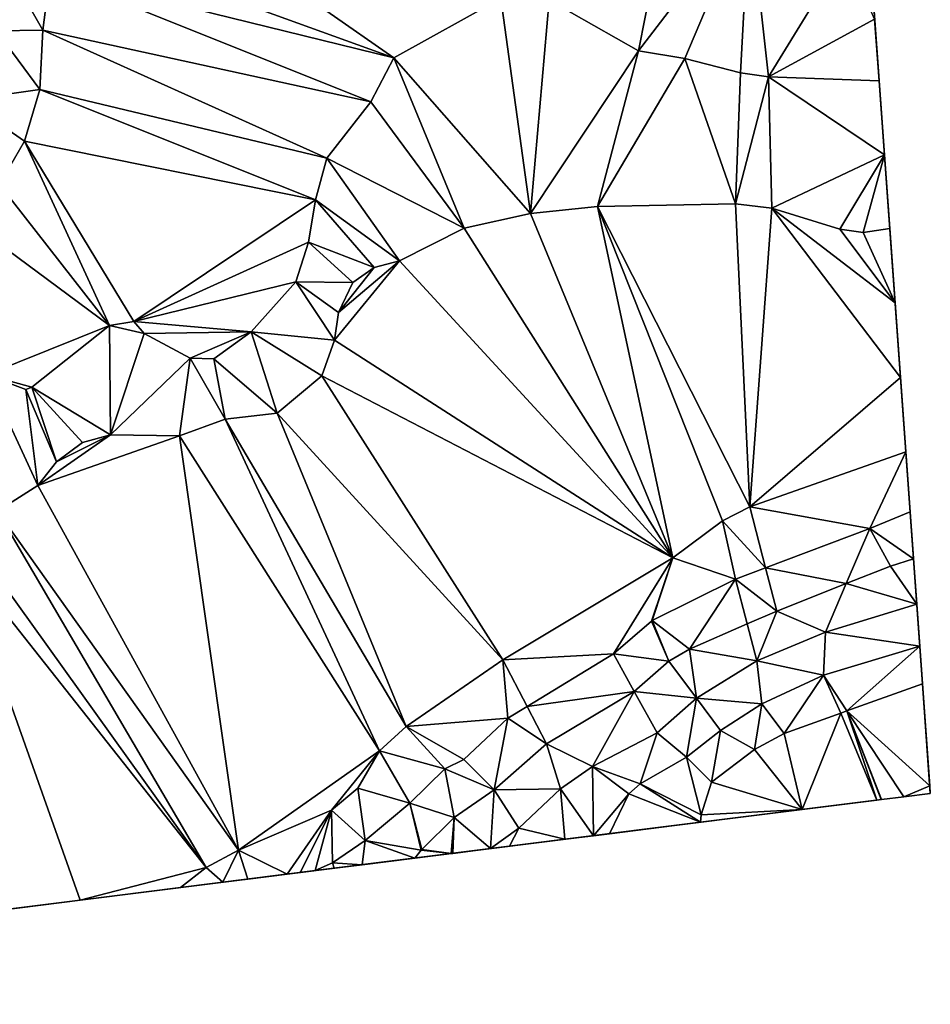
# Model space of a CAD drawing. Header units: inches. Extents: x 573063 to 573309, y 6670422 to 6670677.
# Tile 15 of 39: x 573265 to 573309, y 6670442 to 6670490. Entities that reach past the tile are written whole.
import ezdxf

# ---------------------------------------------------------------- set-up
doc = ezdxf.new("R2010")
doc.units = ezdxf.units.IN
doc.header["$MEASUREMENT"] = 0
doc.layers.add('Terreng_ortofoto', color=10, linetype='Continuous')

msp = doc.modelspace()

# ---------------------------------------------------------------- linework, layer by layer
at = {"layer": 'Terreng_ortofoto'}
for points in [[(573308.764, 6670457.641, 226), (573294.793, 6670651.952, 219), (573297.855, 6670609.365, 218)], [(573308.764, 6670457.641, 226), (573297.855, 6670609.365, 218), (573306.936, 6670483.065, 221.5)], [(573306.936, 6670483.065, 221.5), (573297.855, 6670609.365, 218), (573301.343, 6670560.852, 221)], [(573306.936, 6670483.065, 221.5), (573301.343, 6670560.852, 221), (573301.804, 6670554.44, 221)], [(573304.487, 6670517.124, 223.667), (573306.936, 6670483.065, 221.5), (573301.804, 6670554.44, 221)], [(573305.611, 6670501.488, 224), (573306.936, 6670483.065, 221.5), (573304.487, 6670517.124, 223.667)], [(573305.611, 6670501.488, 224), (573306.681, 6670486.609, 222), (573306.936, 6670483.065, 221.5)], [(573305.611, 6670501.488, 224), (573305.932, 6670497.02, 223.5), (573306.681, 6670486.609, 222)], [(573266.81, 6670493.7, 223), (573283.36, 6670487.71, 222), (573267.25, 6670498.95, 223)], [(573267.25, 6670498.95, 223), (573283.36, 6670487.71, 222), (573288.5, 6670490.59, 222)], [(573290.82, 6670490.51, 222), (573295.11, 6670488.06, 222), (573297.13, 6670498.25, 223)], [(573300.45, 6670495.02, 223), (573297.13, 6670498.25, 223), (573295.11, 6670488.06, 222)], [(573305.932, 6670497.02, 223.5), (573306.467, 6670489.581, 222.5), (573306.681, 6670486.609, 222)], [(573300.45, 6670495.02, 223), (573295.11, 6670488.06, 222), (573297.34, 6670487.69, 222)], [(573300.45, 6670495.02, 223), (573297.34, 6670487.69, 222), (573300.01, 6670487, 222)], [(573300.45, 6670495.02, 223), (573300.01, 6670487, 222), (573301.36, 6670486.81, 222)], [(573300.45, 6670495.02, 223), (573301.36, 6670486.81, 222), (573305.07, 6670492.85, 223)], [(573266.81, 6670493.7, 223), (573266.84, 6670491.78, 223), (573283.36, 6670487.71, 222)], [(573301.36, 6670486.81, 222), (573306.467, 6670489.581, 222.5), (573305.07, 6670492.85, 223)], [(573264.24, 6670489.01, 224), (573266.49, 6670489.05, 223), (573265.14, 6670491.42, 224)], [(573266.84, 6670491.78, 223), (573265.14, 6670491.42, 224), (573266.49, 6670489.05, 223)], [(573266.84, 6670491.78, 223), (573266.49, 6670489.05, 223), (573282.25, 6670485.61, 222)], [(573266.84, 6670491.78, 223), (573282.25, 6670485.61, 222), (573283.36, 6670487.71, 222)], [(573288.5, 6670490.59, 222), (573283.36, 6670487.71, 222), (573289.93, 6670480.24, 221)], [(573288.5, 6670490.59, 222), (573289.93, 6670480.24, 221), (573290.82, 6670490.51, 222)], [(573290.82, 6670490.51, 222), (573289.93, 6670480.24, 221), (573295.11, 6670488.06, 222)], [(573301.36, 6670486.81, 222), (573306.681, 6670486.609, 222), (573306.467, 6670489.581, 222.5)], [(573264.24, 6670489.01, 224), (573266.34, 6670486.2, 223), (573266.49, 6670489.05, 223)], [(573266.49, 6670489.05, 223), (573266.34, 6670486.2, 223), (573280.14, 6670482.89, 222)], [(573266.49, 6670489.05, 223), (573280.14, 6670482.89, 222), (573282.25, 6670485.61, 222)], [(573264.24, 6670489.01, 224), (573262.75, 6670485.68, 224), (573266.34, 6670486.2, 223)], [(573283.36, 6670487.71, 222), (573282.25, 6670485.61, 222), (573286.73, 6670479.53, 221)], [(573283.36, 6670487.71, 222), (573286.73, 6670479.53, 221), (573289.93, 6670480.24, 221)], [(573295.11, 6670488.06, 222), (573289.93, 6670480.24, 221), (573293.14, 6670480.58, 221)], [(573295.11, 6670488.06, 222), (573293.14, 6670480.58, 221), (573297.34, 6670487.69, 222)], [(573297.34, 6670487.69, 222), (573293.14, 6670480.58, 221), (573299.77, 6670480.7, 221)], [(573300.01, 6670487, 222), (573297.34, 6670487.69, 222), (573299.77, 6670480.7, 221)], [(573301.36, 6670486.81, 222), (573300.01, 6670487, 222), (573299.77, 6670480.7, 221)], [(573301.36, 6670486.81, 222), (573299.77, 6670480.7, 221), (573301.53, 6670480.49, 221)], [(573301.36, 6670486.81, 222), (573301.53, 6670480.49, 221), (573306.936, 6670483.065, 221.5)], [(573301.36, 6670486.81, 222), (573306.936, 6670483.065, 221.5), (573306.681, 6670486.609, 222)], [(573266.34, 6670486.2, 223), (573262.75, 6670485.68, 224), (573265.6, 6670483.71, 223)], [(573266.34, 6670486.2, 223), (573265.6, 6670483.71, 223), (573279.59, 6670480.9, 222)], [(573266.34, 6670486.2, 223), (573279.59, 6670480.9, 222), (573280.14, 6670482.89, 222)], [(573262.75, 6670485.68, 224), (573264.39, 6670481.64, 223), (573265.6, 6670483.71, 223)], [(573282.25, 6670485.61, 222), (573280.14, 6670482.89, 222), (573286.73, 6670479.53, 221)], [(573269.69, 6670474.86, 222), (573265.6, 6670483.71, 223), (573264.39, 6670481.64, 223)], [(573269.69, 6670474.86, 222), (573270.85, 6670475.05, 222), (573265.6, 6670483.71, 223)], [(573270.85, 6670475.05, 222), (573279.59, 6670480.9, 222), (573265.6, 6670483.71, 223)], [(573279.59, 6670480.9, 222), (573283.63, 6670477.96, 221), (573280.14, 6670482.89, 222)], [(573286.73, 6670479.53, 221), (573280.14, 6670482.89, 222), (573283.63, 6670477.96, 221)], [(573301.53, 6670480.49, 221), (573304.8, 6670479.49, 221), (573306.936, 6670483.065, 221.5)], [(573306.936, 6670483.065, 221.5), (573304.8, 6670479.49, 221), (573305.92, 6670479.32, 221)], [(573306.936, 6670483.065, 221.5), (573305.92, 6670479.32, 221), (573307.19, 6670479.521, 221)], [(573308.764, 6670457.641, 226), (573306.936, 6670483.065, 221.5), (573307.448, 6670475.944, 221)], [(573307.448, 6670475.944, 221), (573306.936, 6670483.065, 221.5), (573307.19, 6670479.521, 221)], [(573269.69, 6670474.86, 222), (573264.39, 6670481.64, 223), (573262.78, 6670479.96, 223)], [(573270.85, 6670475.05, 222), (573279.25, 6670478.86, 222), (573279.59, 6670480.9, 222)], [(573279.59, 6670480.9, 222), (573279.25, 6670478.86, 222), (573282.41, 6670477.64, 221)], [(573279.59, 6670480.9, 222), (573282.41, 6670477.64, 221), (573283.63, 6670477.96, 221)], [(573296.77, 6670463.69, 221), (573293.14, 6670480.58, 221), (573289.93, 6670480.24, 221)], [(573300.47, 6670466.15, 221), (573299.77, 6670480.7, 221), (573293.14, 6670480.58, 221)], [(573296.77, 6670463.69, 221), (573299.16, 6670465.48, 221), (573293.14, 6670480.58, 221)], [(573300.47, 6670466.15, 221), (573293.14, 6670480.58, 221), (573299.16, 6670465.48, 221)], [(573300.47, 6670466.15, 221), (573301.53, 6670480.49, 221), (573299.77, 6670480.7, 221)], [(573296.77, 6670463.69, 221), (573289.93, 6670480.24, 221), (573286.73, 6670479.53, 221)], [(573300.47, 6670466.15, 221), (573307.705, 6670472.367, 221), (573301.53, 6670480.49, 221)], [(573307.705, 6670472.367, 221), (573307.448, 6670475.944, 221), (573301.53, 6670480.49, 221)], [(573307.448, 6670475.944, 221), (573304.8, 6670479.49, 221), (573301.53, 6670480.49, 221)], [(573269.69, 6670474.86, 222), (573262.78, 6670479.96, 223), (573263.77, 6670472.48, 222)], [(573296.77, 6670463.69, 221), (573286.73, 6670479.53, 221), (573283.63, 6670477.96, 221)], [(573307.448, 6670475.944, 221), (573305.92, 6670479.32, 221), (573304.8, 6670479.49, 221)], [(573307.448, 6670475.944, 221), (573307.19, 6670479.521, 221), (573305.92, 6670479.32, 221)], [(573270.85, 6670475.05, 222), (573278.64, 6670476.95, 222), (573279.25, 6670478.86, 222)], [(573278.64, 6670476.95, 222), (573281.38, 6670476.93, 221), (573279.25, 6670478.86, 222)], [(573281.38, 6670476.93, 221), (573282.41, 6670477.64, 221), (573279.25, 6670478.86, 222)], [(573280.51, 6670474.16, 221), (573283.63, 6670477.96, 221), (573280.69, 6670475.49, 221)], [(573296.77, 6670463.69, 221), (573283.63, 6670477.96, 221), (573280.51, 6670474.16, 221)], [(573280.69, 6670475.49, 221), (573283.63, 6670477.96, 221), (573282.41, 6670477.64, 221)], [(573280.69, 6670475.49, 221), (573282.41, 6670477.64, 221), (573281.38, 6670476.93, 221)], [(573276.49, 6670474.56, 222), (573278.64, 6670476.95, 222), (573270.85, 6670475.05, 222)], [(573276.49, 6670474.56, 222), (573280.51, 6670474.16, 221), (573278.64, 6670476.95, 222)], [(573278.64, 6670476.95, 222), (573280.51, 6670474.16, 221), (573280.69, 6670475.49, 221)], [(573278.64, 6670476.95, 222), (573280.69, 6670475.49, 221), (573281.38, 6670476.93, 221)], [(573308.764, 6670457.641, 226), (573307.448, 6670475.944, 221), (573307.705, 6670472.367, 221)], [(573269.69, 6670474.86, 222), (573263.77, 6670472.48, 222), (573265.95, 6670471.89, 222)], [(573269.69, 6670474.86, 222), (573265.95, 6670471.89, 222), (573269.74, 6670469.61, 221)], [(573269.69, 6670474.86, 222), (573271.36, 6670474.48, 222), (573270.85, 6670475.05, 222)], [(573269.69, 6670474.86, 222), (573269.74, 6670469.61, 221), (573271.36, 6670474.48, 222)], [(573276.49, 6670474.56, 222), (573270.85, 6670475.05, 222), (573271.36, 6670474.48, 222)], [(573269.74, 6670469.61, 221), (573273.56, 6670473.29, 222), (573271.36, 6670474.48, 222)], [(573276.49, 6670474.56, 222), (573271.36, 6670474.48, 222), (573273.56, 6670473.29, 222)], [(573274.7, 6670473.26, 222), (573276.49, 6670474.56, 222), (573273.56, 6670473.29, 222)], [(573274.7, 6670473.26, 222), (573277.74, 6670470.65, 221), (573276.49, 6670474.56, 222)], [(573276.49, 6670474.56, 222), (573279.9, 6670472.44, 221), (573280.51, 6670474.16, 221)], [(573276.49, 6670474.56, 222), (573277.74, 6670470.65, 221), (573279.9, 6670472.44, 221)], [(573296.77, 6670463.69, 221), (573280.51, 6670474.16, 221), (573279.9, 6670472.44, 221)], [(573269.74, 6670469.61, 221), (573273.05, 6670469.56, 221), (573273.56, 6670473.29, 222)], [(573273.56, 6670473.29, 222), (573273.05, 6670469.56, 221), (573275.25, 6670470.35, 221)], [(573274.7, 6670473.26, 222), (573273.56, 6670473.29, 222), (573275.25, 6670470.35, 221)], [(573274.7, 6670473.26, 222), (573275.25, 6670470.35, 221), (573277.74, 6670470.65, 221)], [(573266.25, 6670467.17, 221), (573263.77, 6670472.48, 222), (573264.28, 6670465.93, 221)], [(573266.25, 6670467.17, 221), (573265.66, 6670471.79, 222), (573263.77, 6670472.48, 222)], [(573265.66, 6670471.79, 222), (573265.95, 6670471.89, 222), (573263.77, 6670472.48, 222)], [(573277.74, 6670470.65, 221), (573288.6, 6670458.79, 221), (573279.9, 6670472.44, 221)], [(573288.6, 6670458.79, 221), (573296.77, 6670463.69, 221), (573279.9, 6670472.44, 221)], [(573300.47, 6670466.15, 221), (573307.962, 6670468.79, 221), (573307.705, 6670472.367, 221)], [(573308.332, 6670463.645, 223), (573308.764, 6670457.641, 226), (573307.705, 6670472.367, 221)], [(573308.332, 6670463.645, 223), (573307.705, 6670472.367, 221), (573307.962, 6670468.79, 221)], [(573267.14, 6670468.31, 221), (573265.95, 6670471.89, 222), (573265.66, 6670471.79, 222)], [(573266.25, 6670467.17, 221), (573267.14, 6670468.31, 221), (573265.66, 6670471.79, 222)], [(573267.14, 6670468.31, 221), (573268.39, 6670469.23, 221), (573265.95, 6670471.89, 222)], [(573268.39, 6670469.23, 221), (573269.74, 6670469.61, 221), (573265.95, 6670471.89, 222)], [(573277.74, 6670470.65, 221), (573275.25, 6670470.35, 221), (573283.94, 6670455.59, 221)], [(573277.74, 6670470.65, 221), (573283.94, 6670455.59, 221), (573288.6, 6670458.79, 221)], [(573275.25, 6670470.35, 221), (573273.05, 6670469.56, 221), (573282.67, 6670454.42, 221)], [(573275.25, 6670470.35, 221), (573282.67, 6670454.42, 221), (573283.94, 6670455.59, 221)], [(573266.25, 6670467.17, 221), (573273.05, 6670469.56, 221), (573269.74, 6670469.61, 221)], [(573266.25, 6670467.17, 221), (573269.74, 6670469.61, 221), (573267.14, 6670468.31, 221)], [(573266.25, 6670467.17, 221), (573275.88, 6670449.65, 221), (573273.05, 6670469.56, 221)], [(573267.14, 6670468.31, 221), (573269.74, 6670469.61, 221), (573268.39, 6670469.23, 221)], [(573273.05, 6670469.56, 221), (573275.88, 6670449.65, 221), (573282.67, 6670454.42, 221)], [(573300.47, 6670466.15, 221), (573306.23, 6670465.11, 222), (573307.962, 6670468.79, 221)], [(573306.23, 6670465.11, 222), (573308.169, 6670465.907, 222), (573307.962, 6670468.79, 221)], [(573308.332, 6670463.645, 223), (573307.962, 6670468.79, 221), (573308.169, 6670465.907, 222)], [(573266.25, 6670467.17, 221), (573264.28, 6670465.93, 221), (573275.88, 6670449.65, 221)], [(573264.28, 6670465.93, 221), (573262.94, 6670464.69, 221), (573274.33, 6670448.82, 221)], [(573264.28, 6670465.93, 221), (573274.33, 6670448.82, 221), (573275.88, 6670449.65, 221)], [(573300.47, 6670466.15, 221), (573299.16, 6670465.48, 221), (573301.225, 6670463.219, 222)], [(573300.47, 6670466.15, 221), (573301.225, 6670463.219, 222), (573306.23, 6670465.11, 222)], [(573308.332, 6670463.645, 223), (573308.169, 6670465.907, 222), (573306.23, 6670465.11, 222)], [(573296.77, 6670463.69, 221), (573299.77, 6670462.67, 222), (573299.16, 6670465.48, 221)], [(573299.77, 6670462.67, 222), (573301.225, 6670463.219, 222), (573299.16, 6670465.48, 221)], [(573301.225, 6670463.219, 222), (573305.104, 6670462.461, 223), (573306.23, 6670465.11, 222)], [(573307.23, 6670463.3, 223), (573306.23, 6670465.11, 222), (573305.104, 6670462.461, 223)], [(573307.23, 6670463.3, 223), (573308.332, 6670463.645, 223), (573306.23, 6670465.11, 222)], [(573262.34, 6670463.99, 221), (573274.33, 6670448.82, 221), (573262.94, 6670464.69, 221)], [(573262.34, 6670463.99, 221), (573263.471, 6670446.646, 221), (573268.283, 6670447.249, 221)], [(573262.34, 6670463.99, 221), (573268.283, 6670447.249, 221), (573274.33, 6670448.82, 221)], [(573288.6, 6670458.79, 221), (573293.92, 6670459.08, 222), (573296.77, 6670463.69, 221)], [(573296.77, 6670463.69, 221), (573293.92, 6670459.08, 222), (573295.735, 6670460.657, 222)], [(573296.77, 6670463.69, 221), (573295.735, 6670460.657, 222), (573295.768, 6670460.679, 222)], [(573296.77, 6670463.69, 221), (573295.768, 6670460.679, 222), (573299.77, 6670462.67, 222)], [(573307.23, 6670463.3, 223), (573308.488, 6670461.47, 224), (573308.332, 6670463.645, 223)], [(573308.332, 6670463.645, 223), (573308.488, 6670461.47, 224), (573308.764, 6670457.641, 226)], [(573299.77, 6670462.67, 222), (573301.76, 6670461.14, 223), (573301.225, 6670463.219, 222)], [(573301.225, 6670463.219, 222), (573301.76, 6670461.14, 223), (573305.104, 6670462.461, 223)], [(573307.23, 6670463.3, 223), (573305.104, 6670462.461, 223), (573308.488, 6670461.47, 224)], [(573299.77, 6670462.67, 222), (573295.768, 6670460.679, 222), (573297.56, 6670459.3, 223)], [(573299.77, 6670462.67, 222), (573297.56, 6670459.3, 223), (573300.34, 6670460.518, 223)], [(573299.77, 6670462.67, 222), (573300.34, 6670460.518, 223), (573301.76, 6670461.14, 223)], [(573305.104, 6670462.461, 223), (573301.76, 6670461.14, 223), (573304.11, 6670460.12, 224)], [(573305.104, 6670462.461, 223), (573304.11, 6670460.12, 224), (573308.488, 6670461.47, 224)], [(573300.34, 6670460.518, 223), (573300.81, 6670458.74, 224), (573301.76, 6670461.14, 223)], [(573300.81, 6670458.74, 224), (573304.11, 6670460.12, 224), (573301.76, 6670461.14, 223)], [(573308.488, 6670461.47, 224), (573304.11, 6670460.12, 224), (573308.633, 6670459.455, 225)], [(573308.488, 6670461.47, 224), (573308.633, 6670459.455, 225), (573308.764, 6670457.641, 226)], [(573293.92, 6670459.08, 222), (573296.58, 6670458.73, 223), (573295.735, 6670460.657, 222)], [(573296.58, 6670458.73, 223), (573295.768, 6670460.679, 222), (573295.735, 6670460.657, 222)], [(573296.58, 6670458.73, 223), (573297.56, 6670459.3, 223), (573295.768, 6670460.679, 222)], [(573297.56, 6670459.3, 223), (573300.81, 6670458.74, 224), (573300.34, 6670460.518, 223)], [(573300.81, 6670458.74, 224), (573304, 6670458.05, 225), (573304.11, 6670460.12, 224)], [(573304.11, 6670460.12, 224), (573304, 6670458.05, 225), (573308.633, 6670459.455, 225)], [(573296.58, 6670458.73, 223), (573297.9, 6670456.96, 224), (573297.56, 6670459.3, 223)], [(573297.9, 6670456.96, 224), (573300.81, 6670458.74, 224), (573297.56, 6670459.3, 223)], [(573308.633, 6670459.455, 225), (573304, 6670458.05, 225), (573305.133, 6670456.34, 226)], [(573308.633, 6670459.455, 225), (573305.133, 6670456.34, 226), (573308.764, 6670457.641, 226)], [(573288.6, 6670458.79, 221), (573283.94, 6670455.59, 221), (573288.83, 6670455.99, 222)], [(573288.6, 6670458.79, 221), (573289.757, 6670456.553, 222), (573293.92, 6670459.08, 222)], [(573288.6, 6670458.79, 221), (573288.83, 6670455.99, 222), (573289.757, 6670456.553, 222)], [(573289.757, 6670456.553, 222), (573294.91, 6670457.28, 223), (573293.92, 6670459.08, 222)], [(573294.91, 6670457.28, 223), (573296.58, 6670458.73, 223), (573293.92, 6670459.08, 222)], [(573297.9, 6670456.96, 224), (573301.05, 6670456.68, 225), (573300.81, 6670458.74, 224)], [(573301.05, 6670456.68, 225), (573304, 6670458.05, 225), (573300.81, 6670458.74, 224)], [(573294.91, 6670457.28, 223), (573297.9, 6670456.96, 224), (573296.58, 6670458.73, 223)], [(573301.05, 6670456.68, 225), (573302.12, 6670455.26, 226), (573304, 6670458.05, 225)], [(573304, 6670458.05, 225), (573302.12, 6670455.26, 226), (573304.843, 6670456.236, 226)], [(573304, 6670458.05, 225), (573304.843, 6670456.236, 226), (573305.133, 6670456.34, 226)], [(573308.764, 6670457.641, 226), (573305.133, 6670456.34, 226), (573309.116, 6670452.735, 227)], [(573308.764, 6670457.641, 226), (573309.116, 6670452.735, 227), (573309.142, 6670452.374, 227.045)], [(573289.757, 6670456.553, 222), (573290.69, 6670454.75, 223), (573294.91, 6670457.28, 223)], [(573290.69, 6670454.75, 223), (573292.9, 6670453.67, 224), (573294.91, 6670457.28, 223)], [(573292.9, 6670453.67, 224), (573296.02, 6670455.28, 224), (573294.91, 6670457.28, 223)], [(573294.91, 6670457.28, 223), (573296.02, 6670455.28, 224), (573297.9, 6670456.96, 224)], [(573296.02, 6670455.28, 224), (573297.42, 6670454.12, 225), (573297.9, 6670456.96, 224)], [(573297.9, 6670456.96, 224), (573297.42, 6670454.12, 225), (573299.06, 6670455.4, 225)], [(573297.9, 6670456.96, 224), (573299.06, 6670455.4, 225), (573301.05, 6670456.68, 225)], [(573289.757, 6670456.553, 222), (573288.83, 6670455.99, 222), (573290.69, 6670454.75, 223)], [(573301.05, 6670456.68, 225), (573299.06, 6670455.4, 225), (573300.69, 6670454.48, 226)], [(573301.05, 6670456.68, 225), (573300.69, 6670454.48, 226), (573302.12, 6670455.26, 226)], [(573288.83, 6670455.99, 222), (573283.94, 6670455.59, 221), (573286.72, 6670454.01, 222)], [(573288.83, 6670455.99, 222), (573286.72, 6670454.01, 222), (573288.18, 6670452.55, 223)], [(573290.69, 6670454.75, 223), (573288.83, 6670455.99, 222), (573288.18, 6670452.55, 223)], [(573302.12, 6670455.26, 226), (573302.98, 6670451.601, 226.5), (573304.843, 6670456.236, 226)], [(573304.843, 6670456.236, 226), (573302.98, 6670451.601, 226.5), (573306.566, 6670452.051, 226.867)], [(573305.133, 6670456.34, 226), (573304.843, 6670456.236, 226), (573306.566, 6670452.051, 226.867)], [(573305.133, 6670456.34, 226), (573306.566, 6670452.051, 226.867), (573306.776, 6670452.077, 226.888)], [(573305.133, 6670456.34, 226), (573306.776, 6670452.077, 226.888), (573306.795, 6670452.079, 226.89)], [(573305.133, 6670456.34, 226), (573306.795, 6670452.079, 226.89), (573307.868, 6670452.214, 227.001)], [(573305.133, 6670456.34, 226), (573307.868, 6670452.214, 227.001), (573309.116, 6670452.735, 227)], [(573283.94, 6670455.59, 221), (573282.67, 6670454.42, 221), (573285.81, 6670453.56, 222)], [(573286.72, 6670454.01, 222), (573283.94, 6670455.59, 221), (573285.81, 6670453.56, 222)], [(573292.9, 6670453.67, 224), (573295.19, 6670452.83, 225), (573296.02, 6670455.28, 224)], [(573296.02, 6670455.28, 224), (573295.19, 6670452.83, 225), (573297.42, 6670454.12, 225)], [(573299.06, 6670455.4, 225), (573297.42, 6670454.12, 225), (573298.63, 6670452.92, 226)], [(573300.69, 6670454.48, 226), (573299.06, 6670455.4, 225), (573298.63, 6670452.92, 226)], [(573300.69, 6670454.48, 226), (573302.98, 6670451.601, 226.5), (573302.12, 6670455.26, 226)], [(573290.69, 6670454.75, 223), (573288.18, 6670452.55, 223), (573291.37, 6670452.59, 224)], [(573290.69, 6670454.75, 223), (573291.37, 6670452.59, 224), (573292.9, 6670453.67, 224)], [(573282.67, 6670454.42, 221), (573275.88, 6670449.65, 221), (573280.36, 6670451.57, 221)], [(573282.67, 6670454.42, 221), (573280.36, 6670451.57, 221), (573281.62, 6670452.63, 221)], [(573282.67, 6670454.42, 221), (573281.62, 6670452.63, 221), (573284.12, 6670451.91, 222)], [(573282.67, 6670454.42, 221), (573284.12, 6670451.91, 222), (573285.81, 6670453.56, 222)], [(573286.72, 6670454.01, 222), (573285.81, 6670453.56, 222), (573288.18, 6670452.55, 223)], [(573297.42, 6670454.12, 225), (573295.19, 6670452.83, 225), (573298.12, 6670451.35, 226)], [(573297.42, 6670454.12, 225), (573298.12, 6670451.35, 226), (573298.63, 6670452.92, 226)], [(573300.69, 6670454.48, 226), (573298.63, 6670452.92, 226), (573302.98, 6670451.601, 226.5)], [(573285.81, 6670453.56, 222), (573284.12, 6670451.91, 222), (573286.26, 6670451.22, 223)], [(573285.81, 6670453.56, 222), (573286.26, 6670451.22, 223), (573288.18, 6670452.55, 223)], [(573292.9, 6670453.67, 224), (573291.37, 6670452.59, 224), (573292.954, 6670450.344, 224.841)], [(573292.9, 6670453.67, 224), (573292.954, 6670450.344, 224.841), (573294.65, 6670452.36, 225)], [(573292.9, 6670453.67, 224), (573294.65, 6670452.36, 225), (573295.19, 6670452.83, 225)], [(573280.36, 6670451.57, 221), (573281.97, 6670450.12, 222), (573281.62, 6670452.63, 221)], [(573284.12, 6670451.91, 222), (573281.62, 6670452.63, 221), (573281.97, 6670450.12, 222)], [(573288.18, 6670452.55, 223), (573289.36, 6670450.7, 224), (573291.37, 6670452.59, 224)], [(573291.37, 6670452.59, 224), (573289.36, 6670450.7, 224), (573291.576, 6670450.171, 224.554)], [(573291.37, 6670452.59, 224), (573291.576, 6670450.171, 224.554), (573292.954, 6670450.344, 224.841)], [(573295.19, 6670452.83, 225), (573294.65, 6670452.36, 225), (573298.092, 6670450.988, 226)], [(573295.19, 6670452.83, 225), (573298.092, 6670450.988, 226), (573298.12, 6670451.35, 226)], [(573298.63, 6670452.92, 226), (573298.12, 6670451.35, 226), (573302.98, 6670451.601, 226.5)], [(573307.868, 6670452.214, 227.001), (573309.142, 6670452.374, 227.045), (573309.116, 6670452.735, 227)], [(573288.18, 6670452.55, 223), (573286.26, 6670451.22, 223), (573287.997, 6670449.722, 223.798)], [(573288.18, 6670452.55, 223), (573287.997, 6670449.722, 223.798), (573289.36, 6670450.7, 224)], [(573293.719, 6670450.44, 225), (573294.65, 6670452.36, 225), (573292.954, 6670450.344, 224.841)], [(573293.719, 6670450.44, 225), (573298.092, 6670450.988, 226), (573294.65, 6670452.36, 225)], [(573307.868, 6670452.214, 227.001), (573306.795, 6670452.079, 226.89), (573309.142, 6670452.374, 227.045)], [(573228.368, 6670442.243, 222), (573306.795, 6670452.079, 226.89), (573268.283, 6670447.249, 221)], [(573268.283, 6670447.249, 221), (573306.795, 6670452.079, 226.89), (573279.58, 6670448.666, 222)], [(573288.914, 6670449.837, 224), (573279.58, 6670448.666, 222), (573306.795, 6670452.079, 226.89)], [(573284.668, 6670449.644, 223), (573284.12, 6670451.91, 222), (573281.97, 6670450.12, 222)], [(573284.668, 6670449.644, 223), (573284.694, 6670449.674, 223), (573284.12, 6670451.91, 222)], [(573286.26, 6670451.22, 223), (573284.12, 6670451.91, 222), (573284.694, 6670449.674, 223)], [(573288.914, 6670449.837, 224), (573306.795, 6670452.079, 226.89), (573298.092, 6670450.988, 226)], [(573298.092, 6670450.988, 226), (573306.795, 6670452.079, 226.89), (573302.98, 6670451.601, 226.5)], [(573306.566, 6670452.051, 226.867), (573302.98, 6670451.601, 226.5), (573306.795, 6670452.079, 226.89)], [(573306.566, 6670452.051, 226.867), (573306.795, 6670452.079, 226.89), (573306.776, 6670452.077, 226.888)], [(573275.88, 6670449.65, 221), (573278.235, 6670448.498, 221.793), (573280.36, 6670451.57, 221)], [(573278.235, 6670448.498, 221.793), (573278.854, 6670448.575, 221.888), (573280.36, 6670451.57, 221)], [(573280.36, 6670451.57, 221), (573278.854, 6670448.575, 221.888), (573279.58, 6670448.666, 222)], [(573280.36, 6670451.57, 221), (573279.58, 6670448.666, 222), (573280.41, 6670449.04, 222)], [(573280.36, 6670451.57, 221), (573280.41, 6670449.04, 222), (573281.97, 6670450.12, 222)], [(573286.26, 6670451.22, 223), (573284.694, 6670449.674, 223), (573286.107, 6670449.485, 223.382)], [(573286.26, 6670451.22, 223), (573286.107, 6670449.485, 223.382), (573286.192, 6670449.496, 223.401)], [(573286.26, 6670451.22, 223), (573286.192, 6670449.496, 223.401), (573287.997, 6670449.722, 223.798)], [(573298.092, 6670450.988, 226), (573302.98, 6670451.601, 226.5), (573298.12, 6670451.35, 226)], [(573288.914, 6670449.837, 224), (573289.36, 6670450.7, 224), (573287.997, 6670449.722, 223.798)], [(573288.914, 6670449.837, 224), (573298.092, 6670450.988, 226), (573291.576, 6670450.171, 224.554)], [(573288.914, 6670449.837, 224), (573291.576, 6670450.171, 224.554), (573289.36, 6670450.7, 224)], [(573291.576, 6670450.171, 224.554), (573298.092, 6670450.988, 226), (573292.954, 6670450.344, 224.841)], [(573293.719, 6670450.44, 225), (573292.954, 6670450.344, 224.841), (573298.092, 6670450.988, 226)], [(573288.914, 6670449.837, 224), (573287.997, 6670449.722, 223.798), (573279.58, 6670448.666, 222)], [(573281.97, 6670450.12, 222), (573280.41, 6670449.04, 222), (573281.832, 6670448.949, 222.47)], [(573281.97, 6670450.12, 222), (573281.832, 6670448.949, 222.47), (573284.369, 6670449.267, 223)], [(573284.668, 6670449.644, 223), (573281.97, 6670450.12, 222), (573284.369, 6670449.267, 223)], [(573274.33, 6670448.82, 221), (573275.128, 6670448.108, 221.314), (573275.88, 6670449.65, 221)], [(573275.88, 6670449.65, 221), (573275.128, 6670448.108, 221.314), (573276.338, 6670448.26, 221.5)], [(573275.88, 6670449.65, 221), (573276.338, 6670448.26, 221.5), (573278.235, 6670448.498, 221.793)], [(573286.107, 6670449.485, 223.382), (573279.58, 6670448.666, 222), (573287.997, 6670449.722, 223.798)], [(573286.107, 6670449.485, 223.382), (573284.369, 6670449.267, 223), (573279.58, 6670448.666, 222)], [(573286.107, 6670449.485, 223.382), (573284.668, 6670449.644, 223), (573284.369, 6670449.267, 223)], [(573286.107, 6670449.485, 223.382), (573284.694, 6670449.674, 223), (573284.668, 6670449.644, 223)], [(573286.192, 6670449.496, 223.401), (573286.107, 6670449.485, 223.382), (573287.997, 6670449.722, 223.798)], [(573268.283, 6670447.249, 221), (573273.095, 6670447.853, 221), (573274.33, 6670448.82, 221)], [(573274.33, 6670448.82, 221), (573273.095, 6670447.853, 221), (573275.128, 6670448.108, 221.314)], [(573284.369, 6670449.267, 223), (573281.832, 6670448.949, 222.47), (573279.58, 6670448.666, 222)], [(573280.41, 6670449.04, 222), (573279.58, 6670448.666, 222), (573280.486, 6670448.78, 222.189)], [(573280.486, 6670448.78, 222.189), (573279.58, 6670448.666, 222), (573281.832, 6670448.949, 222.47)], [(573280.41, 6670449.04, 222), (573280.486, 6670448.78, 222.189), (573281.832, 6670448.949, 222.47)], [(573268.283, 6670447.249, 221), (573279.58, 6670448.666, 222), (573278.854, 6670448.575, 221.888)], [(573268.283, 6670447.249, 221), (573278.854, 6670448.575, 221.888), (573273.095, 6670447.853, 221)], [(573273.095, 6670447.853, 221), (573278.854, 6670448.575, 221.888), (573275.128, 6670448.108, 221.314)], [(573276.338, 6670448.26, 221.5), (573275.128, 6670448.108, 221.314), (573278.854, 6670448.575, 221.888)], [(573278.235, 6670448.498, 221.793), (573276.338, 6670448.26, 221.5), (573278.854, 6670448.575, 221.888)], [(573228.368, 6670442.243, 222), (573268.283, 6670447.249, 221), (573258.659, 6670446.042, 221)], [(573268.283, 6670447.249, 221), (573263.471, 6670446.646, 221), (573258.659, 6670446.042, 221)]]:
    msp.add_3dface(points, dxfattribs=at)

doc.saveas('drawing.dxf')
